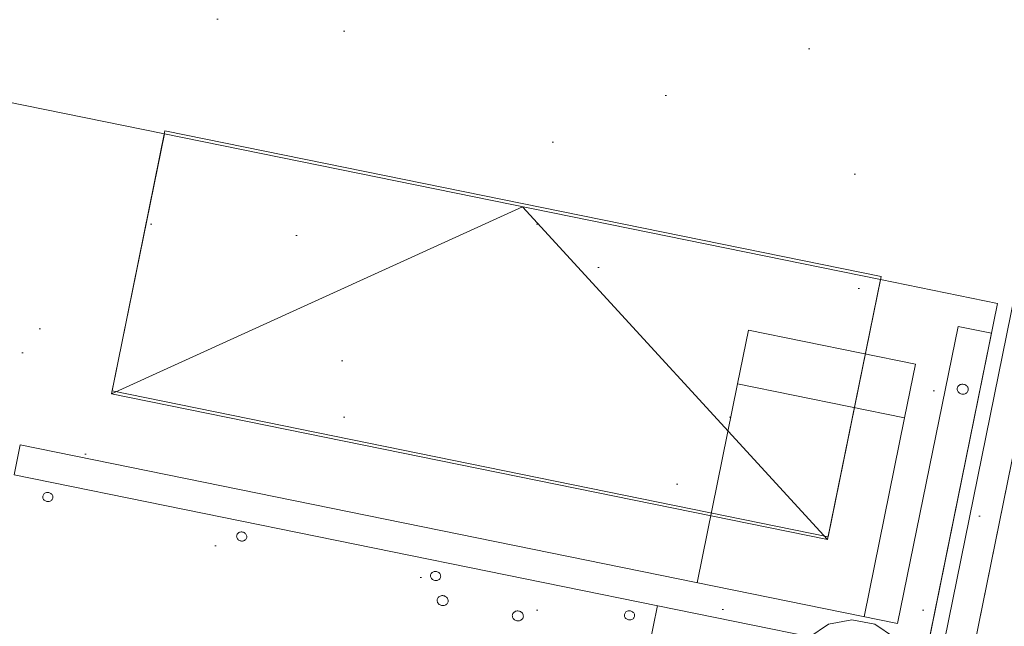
# Model space of a CAD drawing. Header units: millimetres. Extents: x -28656 to 67349, y -24410 to 39654.
# Tile 88 of 146: x 27151 to 27801, y 17190 to 17590. Entities that reach past the tile are written whole.
import ezdxf

# ---------------------------------------------------------------- set-up
doc = ezdxf.new("R2010")
doc.units = ezdxf.units.MM
doc.header["$MEASUREMENT"] = 0
for name, color, linetype in [('New_43 Vloerafwerking', 7, 'Continuous'), ('New_43 Vloerafwerking 2D arcering', 7, 'Continuous'), ('New_43 Vloerafwerking Afdek-arcering', 7, 'Continuous'), ('New_83 Losse inrichting', 7, 'Continuous'), ('New_84 Vaste inrichting', 7, 'Continuous'), ('New_84 Vaste inrichting Doorsnede-arcering', 7, 'Continuous'), ('New_Info Algemeen', 7, 'Continuous'), ('New_Info Algemeen 2D arcering', 7, 'Continuous')]:
    doc.layers.add(name, color=color, linetype=linetype)
doc.styles.add('GENERATED_STYLE_2', font='txt')
doc.dimstyles.new('GENERATED_STYLE__1', dxfattribs={"dimtxt": 179.999995, "dimasz": 142.5, "dimexe": 0.18, "dimexo": 0.0625, "dimgap": 0.09, "dimtad": 1, "dimdec": 0, "dimzin": 0, "dimdsep": 46, "dimtxsty": 'GENERATED_STYLE_2', "dimblk": 'ARROWHEAD_11', "dimblk1": 'ARROWHEAD_11', "dimblk2": 'ARROWHEAD_11', "dimcen": 0.09, "dimse1": 1, "dimse2": 1, "dimclrd": 1, "dimclre": 1, "dimclrt": 2, "dimadec": 1, "dimazin": 0, "dimtfac": 1, "dimtdec": 4, "dimtmove": 0, "dimatfit": 3, "dimfxl": 1, "dimtolj": 1, "dimtzin": 0, "dimarcsym": 0})

# ---------------------------------------------------------------- blocks, each defined once
blk = doc.blocks.new('Slab_2_1', base_point=(25896.48, 17144.84))
at = {"layer": 'New_43 Vloerafwerking Afdek-arcering', "linetype": 'Continuous', "lineweight": 0, "true_color": 0x000000}
h = blk.add_hatch(dxfattribs=at)
h.set_pattern_fill('910_Puntjes_B_0001', color=18, style=0, pattern_type=2)
h.set_pattern_definition([(45, (0, 400), (-127.2792, 127.2792), [0, -120, 0, -180]), (110, (400, 400), (169.1447, 61.5636), [0, -88, 0, -152])])
h.paths.add_polyline_path([(25896.48, 17144.84), (30574.23, 16193.15), (30808.08, 14866.91), (30896.64, 14364.66), (30932.22, 14370.93, 0.668179), (34377.55, 13607.12), (34377.65, 13607.05), (34612.83, 13942.92), (33897.01, 14444.33), (34190.52, 15885.2), (34199.02, 15926.96), (33470.31, 16377.03), (33580.53, 16918.98), (31954.14, 17249.86), (32153.59, 18230.18), (26357.51, 19410.87), (26028.46, 17793.54)])
blk = doc.blocks.new('onderstel Hettich elektrisch verstelbaar')
at = {"layer": 'New_84 Vaste inrichting', "color": 1, "linetype": 'Continuous', "lineweight": 0}
for p, q in [((1800, 650), (1777.5, 650)), ((1777.5, 650), (1777.5, 450)), ((1800, 70), (1800, 650)), ((1755, 620), (1642.5, 620)), ((1642.5, 620), (1642.5, 583.8)), ((1755, 583.8), (1755, 620)), ((1785.09, 610), (1785.14, 610.51)), ((1785.14, 610.51), (1785.27, 611.01)), ((1785.27, 611.01), (1785.49, 611.48)), ((1785.49, 611.48), (1785.79, 611.91)), ((1785.79, 611.91), (1786.16, 612.3)), ((1786.16, 612.3), (1786.6, 612.63)), ((1786.6, 612.63), (1787.09, 612.9)), ((1787.09, 612.9), (1787.62, 613.09)), ((1787.62, 613.09), (1788.18, 613.21)), ((1788.18, 613.21), (1788.75, 613.25)), ((1788.75, 613.25), (1789.32, 613.21)), ((1789.32, 613.21), (1789.88, 613.09)), ((1789.88, 613.09), (1790.41, 612.9)), ((1790.41, 612.9), (1790.9, 612.63)), ((1790.9, 612.63), (1791.34, 612.3)), ((1791.34, 612.3), (1791.71, 611.91)), ((1791.71, 611.91), (1792.01, 611.48)), ((1792.01, 611.48), (1792.23, 611.01)), ((1792.23, 611.01), (1792.36, 610.51)), ((1792.36, 610.51), (1792.41, 610)), ((1785.14, 609.49), (1785.09, 610)), ((1785.27, 609), (1785.14, 609.49)), ((1785.49, 608.53), (1785.27, 609)), ((1785.79, 608.09), (1785.49, 608.53)), ((1786.16, 607.7), (1785.79, 608.09)), ((1786.6, 607.37), (1786.16, 607.7)), ((1787.09, 607.11), (1786.6, 607.37)), ((1787.62, 606.91), (1787.09, 607.11)), ((1788.18, 606.79), (1787.62, 606.91)), ((1788.75, 606.75), (1788.18, 606.79)), ((1789.32, 606.79), (1788.75, 606.75)), ((1789.88, 606.91), (1789.32, 606.79)), ((1790.41, 607.11), (1789.88, 606.91)), ((1790.9, 607.37), (1790.41, 607.11)), ((1791.34, 607.7), (1790.9, 607.37)), ((1791.71, 608.09), (1791.34, 607.7)), ((1792.01, 608.53), (1791.71, 608.09)), ((1792.23, 609), (1792.01, 608.53)), ((1792.36, 609.49), (1792.23, 609)), ((1792.41, 610), (1792.36, 609.49)), ((1755, 583.8), (1642.5, 583.8)), ((1642.5, 583.8), (1642.5, 450)), ((1755, 450), (1755, 583.8)), ((1777.5, 450), (1186.88, 450)), ((1186.88, 450), (1186.88, 430)), ((1186.88, 430), (1777.5, 430)), ((1620, 290), (1620, 430)), ((1208.89, 421.76), (1209.24, 422.12)), ((1209.24, 422.12), (1209.64, 422.43)), ((1209.64, 422.43), (1210.09, 422.67)), ((1210.09, 422.67), (1210.58, 422.85)), ((1210.58, 422.85), (1211.1, 422.96)), ((1211.1, 422.96), (1211.62, 423)), ((1211.62, 423), (1212.15, 422.96)), ((1212.15, 422.96), (1212.67, 422.85)), ((1212.67, 422.85), (1213.16, 422.67)), ((1213.16, 422.67), (1213.61, 422.43)), ((1213.61, 422.43), (1214.01, 422.12)), ((1214.01, 422.12), (1214.36, 421.76)), ((1339.39, 421.76), (1339.74, 422.12)), ((1339.74, 422.12), (1340.14, 422.43)), ((1340.14, 422.43), (1340.59, 422.67)), ((1340.59, 422.67), (1341.08, 422.85)), ((1341.08, 422.85), (1341.6, 422.96)), ((1341.6, 422.96), (1342.12, 423)), ((1342.12, 423), (1342.65, 422.96)), ((1342.65, 422.96), (1343.17, 422.85)), ((1343.17, 422.85), (1343.66, 422.67)), ((1343.66, 422.67), (1344.11, 422.43)), ((1344.11, 422.43), (1344.51, 422.12)), ((1344.51, 422.12), (1344.86, 421.76)), ((1469.89, 421.76), (1470.24, 422.12)), ((1470.24, 422.12), (1470.64, 422.43)), ((1470.64, 422.43), (1471.09, 422.67)), ((1471.09, 422.67), (1471.58, 422.85)), ((1471.58, 422.85), (1472.1, 422.96)), ((1472.1, 422.96), (1472.62, 423)), ((1472.62, 423), (1473.15, 422.96)), ((1473.15, 422.96), (1473.67, 422.85)), ((1473.67, 422.85), (1474.16, 422.67)), ((1474.16, 422.67), (1474.61, 422.43)), ((1474.61, 422.43), (1475.01, 422.12)), ((1475.01, 422.12), (1475.36, 421.76)), ((1600.39, 421.76), (1600.74, 422.12)), ((1600.74, 422.12), (1601.14, 422.43)), ((1601.14, 422.43), (1601.59, 422.67)), ((1601.59, 422.67), (1602.08, 422.85)), ((1602.08, 422.85), (1602.6, 422.96)), ((1602.6, 422.96), (1603.12, 423)), ((1603.12, 423), (1603.65, 422.96)), ((1603.65, 422.96), (1604.17, 422.85)), ((1604.17, 422.85), (1604.66, 422.67)), ((1604.66, 422.67), (1605.11, 422.43)), ((1605.11, 422.43), (1605.51, 422.12)), ((1605.51, 422.12), (1605.86, 421.76)), ((1208.25, 420), (1208.29, 420.47)), ((1208.29, 419.53), (1208.25, 420)), ((1208.29, 420.47), (1208.42, 420.93)), ((1208.42, 419.07), (1208.29, 419.53)), ((1208.42, 420.93), (1208.62, 421.36)), ((1208.62, 418.64), (1208.42, 419.07)), ((1208.62, 421.36), (1208.89, 421.76)), ((1208.89, 418.24), (1208.62, 418.64)), ((1209.24, 417.88), (1208.89, 418.24)), ((1209.64, 417.57), (1209.24, 417.88)), ((1210.09, 417.33), (1209.64, 417.57)), ((1210.58, 417.15), (1210.09, 417.33)), ((1211.1, 417.04), (1210.58, 417.15)), ((1211.62, 417), (1211.1, 417.04)), ((1212.15, 417.04), (1211.62, 417)), ((1212.67, 417.15), (1212.15, 417.04)), ((1213.16, 417.33), (1212.67, 417.15)), ((1213.61, 417.57), (1213.16, 417.33)), ((1214.01, 417.88), (1213.61, 417.57)), ((1214.36, 418.24), (1214.01, 417.88)), ((1214.36, 421.76), (1214.63, 421.36)), ((1214.63, 418.64), (1214.36, 418.24)), ((1214.63, 421.36), (1214.83, 420.93)), ((1214.83, 419.07), (1214.63, 418.64)), ((1214.83, 420.93), (1214.96, 420.47)), ((1214.96, 419.53), (1214.83, 419.07)), ((1214.96, 420.47), (1215, 420)), ((1215, 420), (1214.96, 419.53)), ((1338.75, 420), (1338.79, 420.47)), ((1338.79, 419.53), (1338.75, 420)), ((1338.79, 420.47), (1338.92, 420.93)), ((1338.92, 419.07), (1338.79, 419.53)), ((1338.92, 420.93), (1339.12, 421.36)), ((1339.12, 418.64), (1338.92, 419.07)), ((1339.12, 421.36), (1339.39, 421.76)), ((1339.39, 418.24), (1339.12, 418.64)), ((1339.74, 417.88), (1339.39, 418.24)), ((1340.14, 417.57), (1339.74, 417.88)), ((1340.59, 417.33), (1340.14, 417.57)), ((1341.08, 417.15), (1340.59, 417.33)), ((1341.6, 417.04), (1341.08, 417.15)), ((1342.12, 417), (1341.6, 417.04)), ((1342.65, 417.04), (1342.12, 417)), ((1343.17, 417.15), (1342.65, 417.04)), ((1343.66, 417.33), (1343.17, 417.15)), ((1344.11, 417.57), (1343.66, 417.33)), ((1344.51, 417.88), (1344.11, 417.57)), ((1344.86, 418.24), (1344.51, 417.88)), ((1344.86, 421.76), (1345.13, 421.36)), ((1345.13, 418.64), (1344.86, 418.24)), ((1345.13, 421.36), (1345.33, 420.93)), ((1345.33, 419.07), (1345.13, 418.64)), ((1345.33, 420.93), (1345.46, 420.47)), ((1345.46, 419.53), (1345.33, 419.07)), ((1345.46, 420.47), (1345.5, 420)), ((1345.5, 420), (1345.46, 419.53)), ((1469.25, 420), (1469.29, 420.47)), ((1469.29, 419.53), (1469.25, 420)), ((1469.29, 420.47), (1469.42, 420.93)), ((1469.42, 419.07), (1469.29, 419.53)), ((1469.42, 420.93), (1469.62, 421.36)), ((1469.62, 418.64), (1469.42, 419.07)), ((1469.62, 421.36), (1469.89, 421.76)), ((1469.89, 418.24), (1469.62, 418.64)), ((1470.24, 417.88), (1469.89, 418.24)), ((1470.64, 417.57), (1470.24, 417.88)), ((1471.09, 417.33), (1470.64, 417.57)), ((1471.58, 417.15), (1471.09, 417.33)), ((1472.1, 417.04), (1471.58, 417.15)), ((1472.62, 417), (1472.1, 417.04)), ((1473.15, 417.04), (1472.62, 417)), ((1473.67, 417.15), (1473.15, 417.04)), ((1474.16, 417.33), (1473.67, 417.15)), ((1474.61, 417.57), (1474.16, 417.33)), ((1475.01, 417.88), (1474.61, 417.57)), ((1475.36, 418.24), (1475.01, 417.88)), ((1475.36, 421.76), (1475.63, 421.36)), ((1475.63, 418.64), (1475.36, 418.24)), ((1475.63, 421.36), (1475.83, 420.93)), ((1475.83, 419.07), (1475.63, 418.64)), ((1475.83, 420.93), (1475.96, 420.47)), ((1475.96, 419.53), (1475.83, 419.07)), ((1475.96, 420.47), (1476, 420)), ((1476, 420), (1475.96, 419.53)), ((1599.75, 420), (1599.79, 420.47)), ((1599.79, 419.53), (1599.75, 420)), ((1599.79, 420.47), (1599.92, 420.93)), ((1599.92, 419.07), (1599.79, 419.53)), ((1599.92, 420.93), (1600.12, 421.36)), ((1600.12, 418.64), (1599.92, 419.07)), ((1600.12, 421.36), (1600.39, 421.76)), ((1600.39, 418.24), (1600.12, 418.64)), ((1600.74, 417.88), (1600.39, 418.24)), ((1601.14, 417.57), (1600.74, 417.88)), ((1601.59, 417.33), (1601.14, 417.57)), ((1602.08, 417.15), (1601.59, 417.33)), ((1602.6, 417.04), (1602.08, 417.15)), ((1603.12, 417), (1602.6, 417.04)), ((1603.65, 417.04), (1603.12, 417)), ((1604.17, 417.15), (1603.65, 417.04)), ((1604.66, 417.33), (1604.17, 417.15)), ((1605.11, 417.57), (1604.66, 417.33)), ((1605.51, 417.88), (1605.11, 417.57)), ((1605.86, 418.24), (1605.51, 417.88)), ((1605.86, 421.76), (1606.13, 421.36)), ((1606.13, 418.64), (1605.86, 418.24)), ((1606.13, 421.36), (1606.33, 420.93)), ((1606.33, 419.07), (1606.13, 418.64)), ((1606.33, 420.93), (1606.46, 420.47)), ((1606.46, 419.53), (1606.33, 419.07)), ((1606.46, 420.47), (1606.5, 420)), ((1606.5, 420), (1606.46, 419.53)), ((1476.73, 405), (1476.78, 405.51)), ((1476.78, 404.49), (1476.73, 405)), ((1476.78, 405.51), (1476.91, 406.01)), ((1476.91, 404), (1476.78, 404.49)), ((1476.91, 406.01), (1477.13, 406.48)), ((1477.13, 403.53), (1476.91, 404)), ((1477.13, 406.48), (1477.43, 406.91)), ((1477.43, 403.09), (1477.13, 403.53)), ((1477.43, 406.91), (1477.8, 407.3)), ((1477.8, 402.7), (1477.43, 403.09)), ((1477.8, 407.3), (1478.24, 407.63)), ((1478.24, 402.37), (1477.8, 402.7)), ((1478.24, 407.63), (1478.73, 407.9)), ((1478.73, 407.9), (1479.26, 408.09)), ((1479.26, 408.09), (1479.82, 408.21)), ((1479.82, 408.21), (1480.39, 408.25)), ((1480.39, 408.25), (1480.96, 408.21)), ((1480.96, 408.21), (1481.52, 408.09)), ((1481.52, 408.09), (1482.05, 407.9)), ((1482.05, 407.9), (1482.54, 407.63)), ((1482.54, 407.63), (1482.97, 407.3)), ((1482.97, 402.7), (1482.54, 402.37)), ((1482.97, 407.3), (1483.35, 406.91)), ((1483.35, 403.09), (1482.97, 402.7)), ((1483.35, 406.91), (1483.65, 406.48)), ((1483.65, 403.53), (1483.35, 403.09)), ((1483.65, 406.48), (1483.86, 406.01)), ((1483.86, 404), (1483.65, 403.53)), ((1483.86, 406.01), (1484, 405.51)), ((1484, 404.49), (1483.86, 404)), ((1484, 405.51), (1484.04, 405)), ((1484.04, 405), (1484, 404.49)), ((1527.36, 405), (1527.4, 405.51)), ((1527.4, 404.49), (1527.36, 405)), ((1527.4, 405.51), (1527.54, 406.01)), ((1527.54, 404), (1527.4, 404.49)), ((1527.54, 406.01), (1527.75, 406.48)), ((1527.75, 403.53), (1527.54, 404)), ((1527.75, 406.48), (1528.05, 406.91)), ((1528.05, 403.09), (1527.75, 403.53)), ((1528.05, 406.91), (1528.43, 407.3)), ((1528.43, 402.7), (1528.05, 403.09)), ((1528.43, 407.3), (1528.86, 407.63)), ((1528.86, 402.37), (1528.43, 402.7)), ((1528.86, 407.63), (1529.35, 407.9)), ((1529.35, 407.9), (1529.88, 408.09)), ((1529.88, 408.09), (1530.44, 408.21)), ((1530.44, 408.21), (1531.01, 408.25)), ((1531.01, 408.25), (1531.58, 408.21)), ((1531.58, 408.21), (1532.14, 408.09)), ((1532.14, 408.09), (1532.67, 407.9)), ((1532.67, 407.9), (1533.16, 407.63)), ((1533.16, 407.63), (1533.6, 407.3)), ((1533.6, 402.7), (1533.16, 402.37)), ((1533.6, 407.3), (1533.97, 406.91)), ((1533.97, 403.09), (1533.6, 402.7)), ((1533.97, 406.91), (1534.27, 406.48)), ((1534.27, 403.53), (1533.97, 403.09)), ((1534.27, 406.48), (1534.49, 406.01)), ((1534.49, 404), (1534.27, 403.53)), ((1534.49, 406.01), (1534.62, 405.51)), ((1534.62, 404.49), (1534.49, 404)), ((1534.62, 405.51), (1534.67, 405)), ((1534.67, 405), (1534.62, 404.49)), ((1478.73, 402.11), (1478.24, 402.37)), ((1479.26, 401.91), (1478.73, 402.11)), ((1479.82, 401.79), (1479.26, 401.91)), ((1480.39, 401.75), (1479.82, 401.79)), ((1480.96, 401.79), (1480.39, 401.75)), ((1481.52, 401.91), (1480.96, 401.79)), ((1482.05, 402.11), (1481.52, 401.91)), ((1482.54, 402.37), (1482.05, 402.11)), ((1529.35, 402.11), (1528.86, 402.37)), ((1529.88, 401.91), (1529.35, 402.11)), ((1530.44, 401.79), (1529.88, 401.91)), ((1531.01, 401.75), (1530.44, 401.79)), ((1531.58, 401.79), (1531.01, 401.75)), ((1532.14, 401.91), (1531.58, 401.79)), ((1532.67, 402.11), (1532.14, 401.91)), ((1533.16, 402.37), (1532.67, 402.11))]:
    blk.add_line(p, q, dxfattribs=at)
blk = doc.blocks.new('Slab_5_1', base_point=(25912.66, 17174.19))
at = {"layer": 'New_84 Vaste inrichting', "color": 1, "linetype": 'Continuous', "lineweight": 0, "flags": 128}
blk.add_lwpolyline([(25912.66, 17174.19), (27676.55, 16815.32), (27796.17, 17403.28), (27718.92, 17419), (27684.04, 17247.51), (27211.71, 17343.6), (27246.6, 17515.09), (26032.28, 17762.15)], close=True, dxfattribs=at)
blk = doc.blocks.new('Slab_9_1', base_point=(27212.11, 17345.56))
at = {"layer": 'New_84 Vaste inrichting', "color": 1, "linetype": 'Continuous', "lineweight": 0, "flags": 128}
blk.add_lwpolyline([(27212.11, 17345.56), (27684.43, 17249.47), (27719.32, 17420.96), (27247, 17517.05)], close=True, dxfattribs=at)
blk = doc.blocks.new('Slab_11_1', base_point=(27707.94, 16819.14))
at = {"layer": 'New_84 Vaste inrichting', "color": 1, "linetype": 'Continuous', "lineweight": 0, "flags": 128}
blk.add_lwpolyline([(27707.94, 16819.14), (27992.12, 16761.33), (28119.72, 17388.48), (27835.54, 17446.29)], close=True, dxfattribs=at)
blk = doc.blocks.new('Slab_12_1', base_point=(27707.94, 16819.14))
at = {"layer": 'New_84 Vaste inrichting', "color": 1, "linetype": 'Continuous', "lineweight": 0, "flags": 128}
blk.add_lwpolyline([(27707.94, 16819.14), (27992.12, 16761.33), (28119.72, 17388.48), (27835.54, 17446.29)], close=True, dxfattribs=at)
blk = doc.blocks.new('Wall_60_1', base_point=(27684.36, 16803.53))
at = {"layer": 'New_84 Vaste inrichting Doorsnede-arcering', "linetype": 'Continuous', "lineweight": 0, "true_color": 0x000000}
h = blk.add_hatch(dxfattribs=at)
h.set_pattern_fill('325_Houtachtig_plaatmate_E0', color=18, style=0, pattern_type=2)
h.set_pattern_definition([(258.5, (0, 0), (-48.996235, 9.9684), [])])
h.paths.add_polyline_path([(27703.95, 16799.54), (27835.54, 17446.29), (27815.94, 17450.28), (27684.36, 16803.53)])
at = {"layer": 'New_84 Vaste inrichting', "color": 9, "linetype": 'Continuous', "lineweight": 0, "flags": 128}
for points in [[(27815.94, 17450.28), (27684.36, 16803.53)], [(27835.54, 17446.29), (27815.94, 17450.28)], [(27703.95, 16799.54), (27835.54, 17446.29)], [(27684.36, 16803.53), (27703.95, 16799.54)]]:
    blk.add_lwpolyline(points, dxfattribs=at)
blk = doc.blocks.new('*D291')
at = {"layer": 'New_Info Algemeen 2D arcering', "linetype": 'Continuous', "lineweight": 0}
for points in [[(25305.69, 15682.41), (25308.55, 15668.06), (25316.68, 15655.89), (25328.84, 15647.76), (25343.19, 15644.91), (25357.54, 15647.76), (25369.71, 15655.89), (25377.84, 15668.06), (25380.69, 15682.41), (25377.84, 15696.76), (25369.71, 15708.92), (25357.54, 15717.05), (25343.19, 15719.91), (25328.84, 15717.05), (25316.68, 15708.92), (25308.55, 15696.76)], [(26978.74, 15341.6), (26981.6, 15327.25), (26989.72, 15315.09), (27001.89, 15306.96), (27016.24, 15304.1), (27030.59, 15306.96), (27042.76, 15315.09), (27050.89, 15327.25), (27053.74, 15341.6), (27050.89, 15355.95), (27042.76, 15368.12), (27030.59, 15376.25), (27016.24, 15379.1), (27001.89, 15376.25), (26989.72, 15368.12), (26981.6, 15355.95)]]:
    blk.add_hatch(color=1, dxfattribs=at).paths.add_polyline_path(points)
at = {"layer": 'New_Info Algemeen', "color": 1, "linetype": 'Continuous', "lineweight": 0}
for p, q in [((25350.68, 15719.15), (25371.26, 15820.2)), ((25379.94, 15674.92), (26979.5, 15349.09)), ((25315.12, 15544.61), (25335.71, 15645.66)), ((27023.73, 15378.35), (27044.31, 15479.4)), ((26988.17, 15203.81), (27008.76, 15304.86))]:
    blk.add_line(p, q, dxfattribs=at)
at = {"layer": 'New_Info Algemeen', "color": 2, "lineweight": 0, "insert": (25919.21, 15601.81), "char_height": 180, "attachment_point": 7, "rotation": 348.48629, "style": 'GENERATED_STYLE_2'}
blk.add_mtext('\\A1;{\\pql;\\fArial|b0|i0|c0|p38;1707}', dxfattribs=at)
blk = doc.blocks.new('ARROWHEAD_11')
at = {"color": 0, "linetype": 'Continuous', "lineweight": 0}
blk.add_line((0, 0), (-1, 0), dxfattribs=at)
at = {"color": 0, "linetype": 'Continuous', "lineweight": 0, "const_width": 0.25, "flags": 128}
blk.add_lwpolyline([(-0.125, 0, 1), (0.125, 0, 1)], format="xyb", close=True, dxfattribs=at)
blk = doc.blocks.new('*D292')
at = {"layer": 'New_Info Algemeen 2D arcering', "linetype": 'Continuous', "lineweight": 0}
for points in [[(26978.74, 15341.6), (26981.6, 15327.25), (26989.72, 15315.09), (27001.89, 15306.96), (27016.24, 15304.1), (27030.59, 15306.96), (27042.76, 15315.09), (27050.89, 15327.25), (27053.74, 15341.6), (27050.89, 15355.95), (27042.76, 15368.12), (27030.59, 15376.25), (27016.24, 15379.1), (27001.89, 15376.25), (26989.72, 15368.12), (26981.6, 15355.95)], [(28448.56, 15042.2), (28451.41, 15027.85), (28459.54, 15015.68), (28471.71, 15007.56), (28486.06, 15004.7), (28500.41, 15007.56), (28512.57, 15015.68), (28520.7, 15027.85), (28523.56, 15042.2), (28520.7, 15056.55), (28512.57, 15068.72), (28500.41, 15076.85), (28486.06, 15079.7), (28471.71, 15076.85), (28459.54, 15068.72), (28451.41, 15056.55)]]:
    blk.add_hatch(color=1, dxfattribs=at).paths.add_polyline_path(points)
at = {"layer": 'New_Info Algemeen', "color": 1, "linetype": 'Continuous', "lineweight": 0}
for p, q in [((27023.73, 15378.35), (27044.31, 15479.4)), ((27052.99, 15334.12), (28449.31, 15049.69)), ((26988.17, 15203.81), (27008.76, 15304.86))]:
    blk.add_line(p, q, dxfattribs=at)
blk.add_circle((27016.24, 15341.6), 37.5, dxfattribs=at)
at = {"layer": 'New_Info Algemeen', "color": 2, "lineweight": 0, "insert": (27490.64, 15281.71), "char_height": 180, "attachment_point": 7, "rotation": 348.48629, "style": 'GENERATED_STYLE_2'}
blk.add_mtext('\\A1;{\\pql;\\fArial|b0|i0|c0|p38;1500}', dxfattribs=at)
blk = doc.blocks.new('*D303')
at = {"layer": 'New_Info Algemeen 2D arcering', "linetype": 'Continuous', "lineweight": 0}
for points in [[(26235.87, 18997.83), (26238.73, 18983.48), (26246.86, 18971.31), (26259.02, 18963.18), (26273.37, 18960.33), (26287.72, 18963.18), (26299.89, 18971.31), (26308.02, 18983.48), (26310.87, 18997.83), (26308.02, 19012.18), (26299.89, 19024.34), (26287.72, 19032.47), (26273.37, 19035.33), (26259.02, 19032.47), (26246.86, 19024.34), (26238.73, 19012.18)], [(33991.71, 17417.95), (33994.57, 17403.6), (34002.7, 17391.44), (34014.86, 17383.31), (34029.21, 17380.45), (34043.56, 17383.31), (34055.73, 17391.44), (34063.86, 17403.6), (34066.71, 17417.95), (34063.86, 17432.3), (34055.73, 17444.47), (34043.56, 17452.6), (34029.21, 17455.45), (34014.86, 17452.6), (34002.7, 17444.47), (33994.57, 17432.3)]]:
    blk.add_hatch(color=1, dxfattribs=at).paths.add_polyline_path(points)
at = {"layer": 'New_Info Algemeen', "color": 1, "linetype": 'Continuous', "lineweight": 0}
for p, q in [((26280.86, 19034.57), (26301.44, 19135.62)), ((26310.12, 18990.34), (33992.47, 17425.44)), ((34036.7, 17454.7), (34057.28, 17555.75)), ((34001.14, 17280.16), (34021.73, 17381.21))]:
    blk.add_line(p, q, dxfattribs=at)
blk.add_circle((34029.21, 17417.95), 37.5, dxfattribs=at)
at = {"layer": 'New_Info Algemeen', "color": 2, "lineweight": 0, "char_height": 180, "attachment_point": 7, "rotation": 348.48629, "style": 'GENERATED_STYLE_2'}
for s, insert in [('\\A1;{\\pql;\\fArial|b0|i0|c0|p38;7915 (opstand onder wand)}', (28686.17, 18543.08)), ('\\A1;{\\pql;\\fArial|b0|i0|c0|p38;250}', (33598.11, 17542.51))]:
    blk.add_mtext(s, dxfattribs=dict(at, insert=insert))
blk = doc.blocks.new('*D306')
at = {"layer": 'New_Info Algemeen 2D arcering', "linetype": 'Continuous', "lineweight": 0}
for points in [[(26185.97, 18752.86), (26188.83, 18738.51), (26196.96, 18726.34), (26209.12, 18718.21), (26223.47, 18715.36), (26237.82, 18718.21), (26249.99, 18726.34), (26258.12, 18738.51), (26260.97, 18752.86), (26258.12, 18767.21), (26249.99, 18779.38), (26237.82, 18787.5), (26223.47, 18790.36), (26209.12, 18787.5), (26196.96, 18779.38), (26188.83, 18767.21)], [(31982.29, 17572.14), (31985.15, 17557.79), (31993.28, 17545.62), (32005.44, 17537.49), (32019.79, 17534.64), (32034.14, 17537.49), (32046.31, 17545.62), (32054.44, 17557.79), (32057.29, 17572.14), (32054.44, 17586.49), (32046.31, 17598.66), (32034.14, 17606.79), (32019.79, 17609.64), (32005.44, 17606.79), (31993.28, 17598.66), (31985.15, 17586.49)]]:
    blk.add_hatch(color=1, dxfattribs=at).paths.add_polyline_path(points)
at = {"layer": 'New_Info Algemeen', "color": 1, "linetype": 'Continuous', "lineweight": 0}
for p, q in [((26230.96, 18789.6), (26251.54, 18890.65)), ((26149.98, 18767.83), (26186.73, 18760.34)), ((26260.22, 18745.37), (31983.05, 17579.62)), ((26195.4, 18615.06), (26215.99, 18716.11))]:
    blk.add_line(p, q, dxfattribs=at)
blk.add_circle((26223.47, 18752.86), 37.5, dxfattribs=at)
at = {"layer": 'New_Info Algemeen', "color": 2, "lineweight": 0, "insert": (28861.13, 18252.3), "char_height": 180, "attachment_point": 7, "rotation": 348.48629, "style": 'GENERATED_STYLE_2'}
blk.add_mtext('\\A1;{\\pql;\\fArial|b0|i0|c0|p38;5915}', dxfattribs=at)
blk = doc.blocks.new('Slab_33_1', base_point=(25327.75, 16825.13))
at = {"layer": 'New_84 Vaste inrichting', "color": 1, "linetype": 'Continuous', "lineweight": 0, "flags": 128}
blk.add_lwpolyline([(25327.75, 16825.13, 0.36397), (25367.77, 16774.83), (30202.71, 15791.14, -0.308118), (30241.99, 15750.83), (30418.9, 14747.52, 0.414214), (30476.82, 14706.96), (31461.63, 14880.61, 0.414214), (31502.19, 14938.53), (31185.89, 16732.36, 0.308122), (31146.61, 16772.67), (29922.8, 17021.64), (29791.22, 16374.88), (28007.73, 16737.74), (28139.31, 17384.49), (27815.94, 17450.28), (27684.36, 16803.53), (25900.86, 17166.39), (26032.45, 17813.14), (25367.02, 17948.54)], format="xyb", close=True, dxfattribs=at)
blk = doc.blocks.new('Morph_27_1')
at = {"layer": 'New_83 Losse inrichting', "color": 9, "linetype": 'Continuous', "lineweight": 0, "flags": 128}
for points in [[(27660.3, 17156.54), (27662.99, 17170.04), (27671.66, 17183.02), (27684.63, 17191.69), (27699.94, 17194.74), (27715.25, 17191.69), (27728.22, 17183.02), (27736.9, 17170.04), (27739.58, 17156.54)], [(27670.4, 17159.81), (27670.4, 17152.06)], [(27725.74, 17159.81), (27670.4, 17159.81)], [(27725.74, 17152.06), (27725.74, 17159.81)], [(27739.58, 17152.93), (27736.9, 17139.43), (27728.22, 17126.45), (27715.25, 17117.78), (27699.94, 17114.74), (27684.63, 17117.78), (27671.66, 17126.45), (27662.99, 17139.43), (27660.3, 17152.93)], [(27670.4, 17152.06), (27725.74, 17152.06)]]:
    blk.add_lwpolyline(points, dxfattribs=at)
blk.add_lwpolyline([(27659.94, 17154.74), (27660.3, 17156.54), (27666.69, 17167.47), (27676, 17176.05), (27687.42, 17181.51), (27699.94, 17183.39), (27712.46, 17181.51), (27723.88, 17176.05), (27733.19, 17167.47), (27739.58, 17156.54), (27739.94, 17154.74), (27739.58, 17152.93), (27733.19, 17142), (27723.88, 17133.43), (27712.46, 17127.96), (27699.94, 17126.08), (27687.42, 17127.96), (27676, 17133.43), (27666.69, 17142), (27660.3, 17152.93)], close=True, dxfattribs=at)

msp = doc.modelspace()

# ---------------------------------------------------------------- hatches: boundary and pattern name
at = {"layer": 'New_43 Vloerafwerking 2D arcering', "linetype": 'Continuous', "lineweight": 0}
h = msp.add_hatch(dxfattribs=at)
h.set_pattern_fill('910_Puntjes_C_0001', color=9, style=0, pattern_type=2)
h.set_pattern_definition([(45, (0, 250), (-79.5495, 79.5495), [0, -75, 0, -112.5]), (110, (250, 250), (105.71542, 38.47727), [0, -55, 0, -95])])
h.paths.add_polyline_path([(12078.04, 16995.78, -0.001005), (12083.81, 16997.54, -0.073656), (12518.62, 17061.94, -0.091889), (13056.18, 16962.31, -0.310506), (14018.62, 15561.94, -0.071044), (13958.66, 15142.08, -0.094198), (13703.09, 14641.3, 0.001703), (13808.03, 14627.98, 0.155225), (22970.34, 16259.14), (30258.58, 14755.11), (30075.61, 15837.41), (25347.09, 16799.44), (25358.52, 17235.93), (23442.81, 17625.68), (23450.79, 17664.88), (25359.57, 17276.06), (25376.59, 17926.16), (26028.46, 17793.54), (26357.12, 19408.95), (26112.58, 19458.71), (26230.12, 20036.46), (14520.02, 22418.91), (13846.42, 19112.1), (12562.42, 19373.65), (12137, 17285.21), (12079.56, 17003.23)])

# ---------------------------------------------------------------- linework, layer by layer
at = {"layer": 'New_84 Vaste inrichting', "color": 1, "linetype": 'Continuous', "lineweight": 0, "flags": 128}
msp.add_lwpolyline([(27211.71, 17343.6), (27684.04, 17247.51), (27718.92, 17419), (27246.6, 17515.09)], close=True, dxfattribs=at)
msp.add_lwpolyline([(27211.71, 17343.6), (27482.76, 17467.04), (27684.04, 17247.51)], dxfattribs=at)

# ---------------------------------------------------------------- block references
at = {"layer": 'New_43 Vloerafwerking', "color": 1, "linetype": 'Continuous', "lineweight": 0}
msp.add_blockref('Slab_2_1', (25896.48, 17144.84), dxfattribs=at)
at = {"layer": 'New_83 Losse inrichting', "linetype": 'Continuous', "lineweight": 0}
msp.add_blockref('Morph_27_1', (0, 0), dxfattribs=at)
at = {"layer": 'New_84 Vaste inrichting', "color": 1, "linetype": 'Continuous', "lineweight": 0}
for name, p in [('Slab_33_1', (25327.75, 16825.13)), ('Slab_5_1', (25912.66, 17174.19)), ('Slab_9_1', (27212.11, 17345.56)), ('Slab_11_1', (27707.94, 16819.14)), ('Slab_12_1', (27707.94, 16819.14))]:
    msp.add_blockref(name, p, dxfattribs=at)
at = {"layer": 'New_84 Vaste inrichting', "color": 1, "linetype": 'Continuous', "lineweight": 0, "zscale": 1000, "rotation": 348.5000000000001}
msp.add_blockref('onderstel Hettich elektrisch verstelbaar', (25898.7, 17105.6), dxfattribs=at)
at = {"layer": 'New_84 Vaste inrichting', "color": 9, "lineweight": 0}
msp.add_blockref('Wall_60_1', (27684.36, 16803.53), dxfattribs=at)

# ---------------------------------------------------------------- dimensions: what is measured, and where the dimension line sits
at = {"layer": 'New_Info Algemeen', "color": 1, "linetype": 'Continuous', "lineweight": 0}
dim = msp.add_linear_dim(base=(34029.21, 17417.95), p1=(26357.51, 19410.87), p2=(34113.35, 17830.99), angle=348.48629, text='<MeasuredValue> (opstand onder wand)', dimstyle='GENERATED_STYLE__1', dxfattribs=at)
dim.commit()
dim.dimension.update_dxf_attribs({"geometry": '*D303', "text_midpoint": (30961.77, 18171.38), "dimtype": 160, "text_rotation": 348.48629})
for base, p1, p2, picture, middle in [((27016.24, 15341.6), (26112.84, 19460.71), (27785.89, 19119.9), '*D291', (26206.1, 15635.22)), ((32019.79, 17572.14), (26357.51, 19410.87), (31954.12, 17249.74), '*D306', (29148.02, 18285.71)), ((28486.06, 15042.2), (27785.89, 19119.9), (29275.66, 18918.49), '*D292', (27777.53, 15315.12))]:
    dim = msp.add_linear_dim(base=base, p1=p1, p2=p2, angle=348.48629, dimstyle='GENERATED_STYLE__1', dxfattribs=at)
    dim.commit()
    dim.dimension.update_dxf_attribs({"geometry": picture, "text_midpoint": middle, "dimtype": 160, "text_rotation": 348.48629})

doc.saveas('drawing.dxf')
